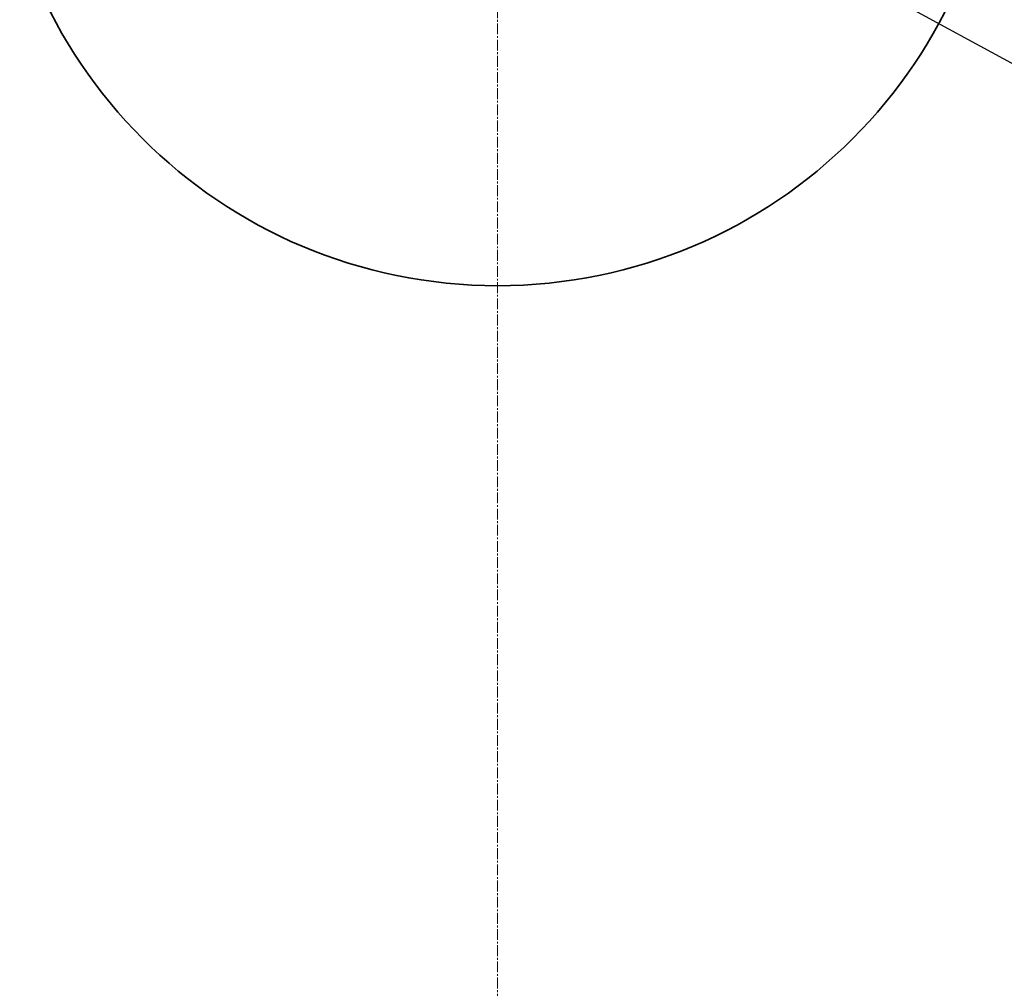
# Model space of a CAD drawing. Header units: millimetres. Extents: x 14751 to 23661, y -2885 to 3415.
# Tile 11 of 19: x 20853 to 21949, y -445 to 633. Entities that reach past the tile are written whole.
import ezdxf

# ---------------------------------------------------------------- set-up
doc = ezdxf.new("R2010")
doc.units = ezdxf.units.MM
doc.header["$PDSIZE"] = -5
doc.linetypes.add('点画线', pattern=[18, 12, -2, 2, -2])
doc.layers.get('0').update_dxf_attribs({"lineweight": 35})
for name, color, linetype, lineweight in [('中心线层', 1, '点画线', 18), ('尺寸线层', 7, 'Continuous', 18), ('粗实线层', 7, 'Continuous', 35)]:
    doc.layers.add(name, color=color, linetype=linetype, lineweight=lineweight)
doc.styles.add('标准', font='txt', dxfattribs={"width": 0.667})
doc.dimstyles.new('标准', dxfattribs={"dimscale": 30, "dimtxt": 3.5, "dimasz": 4, "dimexe": 2, "dimexo": 0, "dimtad": 1, "dimdsep": 46, "dimtxsty": '标准', "dimblk": '_CAXARROW', "dimcen": 0, "dimdle": 6, "dimazin": 2, "dimtfac": 0.707107, "dimtdec": 3, "dimtmove": 2, "dimatfit": 3, "dimfxl": 1, "dimfrac": 2, "dimtolj": 1, "dimarcsym": 1})

# ---------------------------------------------------------------- blocks, each defined once
blk = doc.blocks.new('_CAXARROW')
blk.add_hatch(color=0).paths.add_polyline_path([(0, 0), (-1, 0.125), (-1, -0.125)], flags=0)
blk = doc.blocks.new('*D25')
at = {"layer": 'Defpoints', "color": 0, "transparency": 16777216}
for p in [(19828.2, 1743.9), (22942.8, 48)]:
    blk.add_point(p, dxfattribs=at)
at = {"layer": '尺寸线层', "color": 0, "linetype": 'Continuous', "lineweight": -2, "transparency": 16777216}
blk.add_line((22837.4, 105.4), (19933.6, 1686.5), dxfattribs=at)
at = {"layer": '尺寸线层', "color": 0, "lineweight": -2, "transparency": 16777216, "xscale": 120, "yscale": 120, "zscale": 120}
for p, rotation in [((19828.2, 1743.9), 151.4313498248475), ((22942.8, 48), 331.4313498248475)]:
    blk.add_blockref('_CAXARROW', p, dxfattribs=dict(at, rotation=rotation))
at = {"layer": '尺寸线层', "color": 0, "transparency": 16777216, "insert": (19505, 1919.9), "char_height": 105, "attachment_point": 5, "rotation": 331.4313, "style": '标准', "bg_fill": 3, "box_fill_scale": 1.1, "bg_fill_color": 256, "bg_fill_true_color": 13158600, "bg_fill_transparency": 0}
blk.add_mtext('\\A1;%%C3880', dxfattribs=at)

msp = doc.modelspace()

# ---------------------------------------------------------------- linework, layer by layer
at = {"layer": '中心线层'}
msp.add_line((21385.471, -877.241), (21385.471, 2669.162), dxfattribs=at)
at = {"layer": '粗实线层', "color": 9}
for radius in [1773.202, 559]:
    msp.add_circle((21385.471, 895.961), radius, dxfattribs=at)

# ---------------------------------------------------------------- next in the draw order: dimensions: what is measured, and where the dimension line sits
at = {"layer": '尺寸线层'}
dim = msp.add_diameter_dim_2p(p1=(22942.776, 47.995), p2=(19828.166, 1743.926), text='%%C3880', dimstyle='标准', override={"dimsah": 1, "dimtfac": 1, "dimtfill": 1, "dimtzin": 8}, dxfattribs=at)
dim.commit()
dim.dimension.update_dxf_attribs({"geometry": '*D25', "text_midpoint": (19505.004, 1919.89), "dimtype": 163})

doc.saveas('drawing.dxf')
